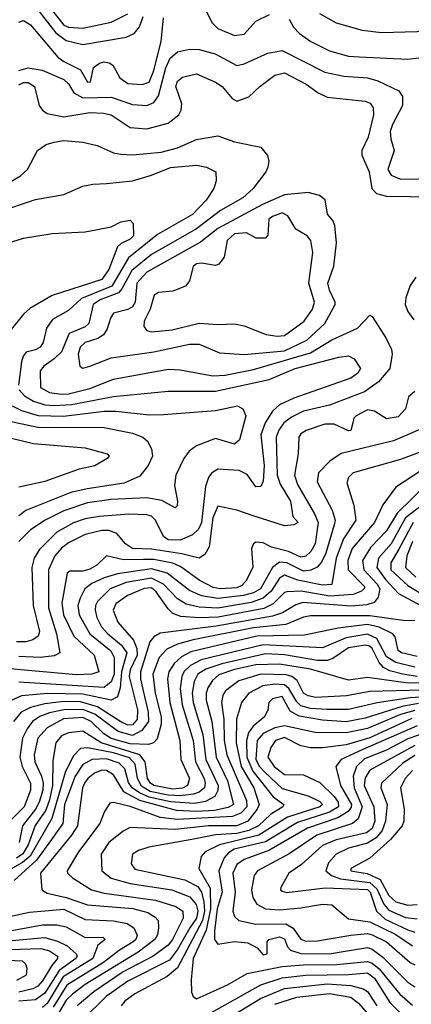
# Model space of a CAD drawing. Extents: x 501367 to 657802, y 482273 to 547541.
# Tile 34 of 256: x 525949 to 527600, y 500062 to 504217. Entities that reach past the tile are written whole.
import ezdxf

# ---------------------------------------------------------------- set-up
doc = ezdxf.new("R2010")
doc.units = 0

msp = doc.modelspace()

# ---------------------------------------------------------------- linework, layer by layer
at = {"layer": '0CON20XD'}
for points in [[(526024.8, 504335), (526135, 504193.3), (526155, 504185.4), (526215, 504181), (526334, 504206), (526405, 504241.6)], [(525989.8, 504305), (526101.1, 504161.1), (526145, 504129), (526215, 504112.5), (526397.4, 504142.6), (526431.3, 504158.7), (526453.7, 504186.3), (526469.5, 504230.5)], [(527212.5, 504242.5), (527283.5, 504203.5), (527392.7, 504172.7), (527475, 504163.1), (527625, 504166.8), (527785, 504205.3), (528081.7, 504298.3)], [(526734.8, 504254.8), (526759.7, 504205), (526785, 504179.3), (526855, 504150.3), (526895, 504156.2), (526945, 504211.2), (527001.7, 504238.3)], [(525945, 504206.9), (525965, 504213.2), (525995, 504195.3), (526109.2, 504059.2), (526135, 504039.8), (526205.6, 504005), (526235, 503952.9), (526247.5, 503955), (526260, 504015), (526285, 504032.8), (526305, 504038.3), (526325.7, 504035), (526342.1, 504025), (526352.8, 504005)], [(526352.8, 504005), (526371, 503971), (526405, 503947.3), (526465, 503943.6), (526495, 503952.5), (526515, 504001.8), (526544.8, 504125), (526554.7, 504225)], [(527085, 504219.2), (527104, 504185), (527128.1, 504158.1), (527176.5, 504125), (527255, 504085.3), (527335, 504062.6), (527380.6, 504060.6), (527585, 504049.7), (527745, 504069.6), (527815, 504088.5), (527885, 504097.1), (527985, 504135.4), (528045, 504178.8), (528076.4, 504193.6), (528215, 504225.4)], [(525945, 504002.8), (525985, 504014.2), (526043.3, 504003.3), (526135, 503964.5), (526155, 503946.6), (526177.7, 503907.7), (526215, 503887.3), (526335, 503890), (526425, 503859.3), (526485, 503855.2), (526515, 503866.7), (526534.5, 503895), (526565, 504013.8), (526583.4, 504055), (526615, 504080.6), (526665, 504092.5), (526705, 504091.3), (526772.6, 504072.6), (526865, 504024), (526895, 504030.9), (526994.8, 504075.2), (527055, 504086.5), (527235, 503995.6), (527315, 503978.4), (527415, 503970.9), (527458.4, 503958.4), (527546.8, 503916.8), (527562.3, 503892.3), (527563.3, 503855), (527521.1, 503775), (527511.6, 503745), (527514, 503714), (527528.5, 503665), (527501.6, 503585), (527515, 503561.2), (527554.5, 503544.5), (527705, 503547.1)], [(525945, 503941.9), (525965, 503951.4), (525985, 503952), (526012, 503935), (526031.1, 503855), (526044.8, 503834.8), (526065, 503821.2), (526135, 503806.8), (526245, 503825.6), (526302.8, 503822.8), (526335, 503814.7), (526415, 503761.2), (526485, 503755.8), (526575, 503779.6), (526620.4, 503815), (526629.6, 503835), (526632.4, 503862.4), (526607.1, 503935), (526615, 503957.5), (526635, 503974.5), (526695, 503987.8), (526775, 503953.8), (526802.5, 503935), (526845, 503884.4), (526865, 503873.5), (526915, 503891.5), (526961.2, 503935), (527025, 503982.9), (527065, 503992.5), (527156.5, 503945), (527208, 503908), (527245, 503889.6), (527405, 503872.9), (527426.4, 503865), (527439.6, 503845), (527440.8, 503815), (527418.3, 503721.7), (527392.1, 503665), (527392.1, 503645), (527422, 503575), (527433.8, 503503.8), (527454, 503484), (527495, 503472.2), (527695, 503469)], [(525914, 503536), (525952, 503558), (525981.5, 503585), (526024.7, 503665.3), (526060.5, 503689.5), (526095, 503699.5), (526135, 503707.1), (526215, 503700.5), (526275, 503685.6), (526343.8, 503655), (526375, 503649.7), (526425, 503646.2), (526545, 503658.4), (526615, 503676.5), (526695, 503711.6), (526785, 503726.5), (526855, 503701.8), (526965, 503678.8), (526993.9, 503643.9), (526999.2, 503619.2), (526995.8, 503595), (526987.1, 503575), (526933.8, 503505), (526890, 503465), (526795, 503412.3), (526695, 503333.8), (526505, 503226.2), (526421.2, 503158.8), (526379.3, 503080.7), (526365.1, 503064.9), (526287.8, 503035), (526258.1, 503015), (526240.7, 502935), (526225, 502920.4), (526157.5, 502892.5), (526125.7, 502815), (526094.9, 502785.1), (526051.1, 502755), (526035.7, 502735), (526037.2, 502665), (526075, 502643.5), (526125, 502636), (526155, 502638.2), (526245, 502660.7), (526345, 502700.4), (526575, 502742.2), (526625, 502739.5), (526763.5, 502713.5), (526815, 502716.6), (526935, 502740.1), (527175, 502811), (527265, 502866.4), (527373.1, 502915), (527425, 502970), (527435, 502963.8), (527492.2, 502875), (527516.5, 502825), (527519.1, 502805), (527510, 502745), (527461.5, 502688.5), (527403.4, 502646.6), (527255, 502589.6), (527145, 502564.4), (527095, 502539.6), (527062.4, 502515), (527041, 502485), (527030.5, 502455), (527034.9, 502294.9), (527046.5, 502256.5), (527090.8, 502185), (527100.6, 502120.6), (527122.5, 502095), (527104.2, 502085.8), (527065, 502081.5), (526933.1, 502123.1), (526865, 502146.5), (526785, 502163.8), (526763.5, 502115), (526747.3, 501992.7), (526729.4, 501960.6), (526705, 501944.6), (526632.9, 501962.9), (526505, 501983.1), (526425, 501985.9), (526395.2, 502005), (526358.5, 502048.5), (526325, 502061), (526295, 502061.3), (526225.4, 502044.6), (526155, 502009.8), (526125, 501987), (526097.1, 501955), (526070.8, 501895), (526069.9, 501735), (526104.2, 501625), (526117.8, 501545), (526095, 501532.4), (526035, 501525.8), (525945, 501529.2)], [(525855, 503404.8), (526015, 503458.7), (526135, 503479.5), (526215.3, 503514.7), (526256.9, 503523.1), (526314.7, 503525.3), (526425, 503536.5), (526505, 503560.2), (526585, 503593.4), (526695, 503602.6), (526736, 503595), (526775.6, 503575), (526777.4, 503537.4), (526767.5, 503505), (526734.7, 503455), (526678, 503395), (526529.7, 503310.3), (526408, 503212), (526337.8, 503092.2), (526210.2, 503039.8), (526155, 502989.8), (526087.7, 502952.3), (526061.6, 502915), (526048.2, 502855), (526035, 502835.6), (526015, 502823.4), (525976, 502814), (525963.1, 502796.9), (525956.5, 502773.5), (525943.5, 502675)], [(526215, 502746.5), (526245, 502754.7), (526335, 502790.3), (526515, 502815.2), (526665, 502847), (526705, 502847.6), (526791.3, 502811.3), (526895, 502804.4), (527065, 502819.3), (527159.8, 502865), (527235.8, 502935), (527278.8, 503015), (527279.6, 503025), (527254.7, 503075), (527248.1, 503105), (527273.6, 503176.4), (527284, 503275), (527278.3, 503348.3), (527269.6, 503369.6), (527246.1, 503396.1), (527237, 503457), (527213.3, 503475), (527165, 503487.8), (527065, 503477.1), (526972.6, 503437.4), (526785, 503336.1), (526711.7, 503278.3), (526485, 503151.2), (526442.2, 503105), (526435.8, 503025), (526425, 503005.3), (526405, 502994.2), (526345, 502978.9), (526332.2, 502957.8), (526318.4, 502911.6), (526302.5, 502887.5), (526278.1, 502871.9), (526225, 502854.4), (526204.5, 502835), (526195.9, 502805), (526201.9, 502755), (526215, 502746.5)], [(527035, 502881.5), (527065, 502884.4), (527148.2, 502945), (527184.1, 502995.9), (527192.6, 503025), (527168.7, 503105), (527185.3, 503235), (527176.8, 503285), (527161.2, 503305), (527113.4, 503333.4), (527078.9, 503388.9), (527055, 503401.7), (527015, 503387), (527000, 503375), (526995, 503307.5), (526985.2, 503294.8), (526946.2, 503295), (526905, 503317.8), (526855, 503313.2), (526824.3, 503285), (526811.6, 503215), (526789.2, 503185), (526775, 503179.5), (526715, 503189.3), (526695, 503186.9), (526680.9, 503175), (526665.3, 503115), (526647.6, 503092.4), (526595, 503071.9), (526533.8, 503066.2), (526515.4, 503054.6), (526498.4, 502995), (526473.3, 502945), (526472.4, 502922.4), (526485.3, 502905.3), (526505, 502899.7), (526591.7, 502908.3), (526705, 502935.7), (526785, 502930), (526855, 502933.3), (526895, 502925.4), (526988.6, 502888.6), (527035, 502881.5)], [(525825, 503250.9), (525965.5, 503294.5), (526085.4, 503314.6), (526225, 503321.1), (526269.5, 503329.5), (526335, 503342.9), (526375, 503364.3), (526415, 503371.2), (526426.8, 503356.8), (526428.9, 503305), (526415, 503290), (526377.3, 503272.7), (526361.6, 503258.4), (526325, 503162.9), (526295, 503120), (526086.4, 503053.6), (525991.7, 502998.3), (525965.3, 502974.7), (525907.7, 502902.3)], [(527619, 503131), (527595.3, 503095), (527576.5, 503043.5), (527573.9, 503015), (527584.8, 502984.8), (527610.7, 502950.7)], [(525946.1, 502655), (525969.5, 502629.5), (526007.1, 502607.1), (526055, 502591.9), (526095, 502589), (526167.7, 502592.3), (526345, 502627.4), (526575, 502649.2), (526775, 502649.5), (527001.1, 502698.9), (527110, 502745), (527295, 502793.3), (527335, 502798.4), (527359.6, 502785)], [(527359.6, 502785), (527385.3, 502745), (527374.1, 502725), (527345.7, 502704.3), (527105, 502619.6), (527045, 502591.7), (527014.6, 502565.4), (526984.1, 502515.9), (526965.9, 502465), (526979.6, 502335), (526975, 502270), (526965, 502246.7), (526945, 502246), (526907.7, 502297.7), (526874.5, 502314.5), (526785, 502320.3), (526757.4, 502302.6), (526745, 502284.4), (526733, 502247), (526714.9, 502095), (526702.6, 502067.4), (526677.1, 502042.9), (526625, 502020.3), (526575, 502022.3), (526555.8, 502035.8), (526521.9, 502105), (526505, 502121.2), (526485, 502127.7), (526409.6, 502130.4), (526285, 502120.8), (526225, 502110.5), (526175.9, 502094.1), (526105.3, 502054.7), (526030.5, 501979.5), (526009.8, 501945), (525999.6, 501905), (526005.2, 501745), (526033, 501635), (526026.8, 501615), (526005, 501599.8), (525975, 501590.9), (525935, 501591.1)], [(527615, 502647.5), (527588, 502625), (527575.6, 502575), (527545, 502541.3), (527495, 502532.2), (527444.3, 502564.3), (527415, 502570), (527368.1, 502545), (527357.1, 502535), (527354.2, 502515), (527345, 502483.8), (527335, 502482), (527275, 502510.3), (527235, 502509.8), (527156.8, 502483.2), (527135, 502469.1), (527125.3, 502455), (527122.9, 502385), (527107, 502295), (527120.2, 502255), (527192.1, 502132.1), (527206.7, 502095), (527194.5, 502005), (527177.1, 501972.9), (527155, 501952.9), (527135, 501949), (527082.1, 501972.1), (527010.8, 501990.8), (526975, 502009.2), (526945, 502011.9), (526934.6, 502005.4), (526926.5, 501985), (526932.2, 501905), (526902.2, 501847.8), (526885, 501829.5), (526865, 501819.7), (526795, 501815.5), (526765, 501821.4), (526705, 501851.1), (526627.7, 501907.7), (526595, 501923.7), (526515, 501939.4), (526471, 501939), (526386.9, 501936.9), (526315, 501953.8), (526273.6, 501915), (526245, 501898.6), (526215, 501890.2), (526159.7, 501890.3), (526148.7, 501881.3), (526127, 501755), (526133.9, 501705), (526177.4, 501615), (526263.6, 501535), (526282.9, 501465), (526253.8, 501455), (526187.7, 501452.3), (525891.7, 501478.3)], [(525916.8, 502586.8), (525957.2, 502567.2), (526027.1, 502547.1), (526134.2, 502544.2), (526304.8, 502564.8), (526354.8, 502565.2)], [(526354.8, 502565.2), (526495, 502549.8), (526555, 502550.3), (526775, 502567.1), (526866.8, 502586.7), (526890, 502575), (526902, 502545), (526876, 502444), (526855, 502425.5), (526775, 502448.8), (526695, 502418.2), (526663.6, 502396.4), (526640.9, 502365), (526606.9, 502295), (526601.7, 502251.7), (526613.8, 502185), (526612.5, 502165), (526605, 502157.5), (526548.1, 502188.1), (526485, 502199), (526335, 502191.5), (526235, 502178.5), (526135, 502143.8), (526056.7, 502105), (525995, 502064.2), (525945, 502015.3)], [(525685, 502505.4), (526007.8, 502427.8), (526225, 502410.8), (526318, 502385), (526326, 502375), (526318, 502365), (526265.3, 502334.7), (526200.4, 502319.6), (526055, 502268.2), (525945, 502244.6)], [(525886.4, 502526.4), (526025, 502497.2), (526305, 502495.9), (526425, 502471.7), (526467.5, 502455), (526488.5, 502438.5), (526505.3, 502405.3), (526508.4, 502375), (526490, 502335), (526455, 502291.2), (526389.6, 502260.4), (526232.8, 502237.2), (526165, 502221.3), (525975, 502145.2), (525945, 502123.3)], [(527685, 502508.1), (527525, 502439.2), (527305, 502386.7), (527256.2, 502353.8), (527208.2, 502305), (527203.2, 502266.7), (527266.4, 502146.4), (527279.3, 502105), (527275.4, 502084.6), (527239.4, 501965), (527221.9, 501928.1), (527203.1, 501906.9), (527175.8, 501894.2), (527145, 501889.8), (527075, 501925.1), (527045, 501927.4), (527014.9, 501905.1), (526964.1, 501815), (526935, 501798.8), (526892.7, 501787.3), (526785, 501774.5), (526715, 501786.2), (526665, 501808), (526571.1, 501881.1), (526505, 501899.1), (526361.9, 501878.1), (526305, 501861.2), (526252.7, 501837.3), (526223.8, 501815), (526204.1, 501775.9), (526193.8, 501745), (526199.5, 501705), (526244.8, 501625), (526332.9, 501552.9), (526346.8, 501525), (526346.6, 501455), (526335, 501422), (526305, 501399.1), (525945, 501421.7)], [(527644.8, 502395.2), (527555, 502360.2), (527355, 502304.6), (527334.7, 502285.3), (527328, 502262), (527357.5, 502167.5), (527365.6, 502105), (527314, 502026), (527283.5, 501945), (527265, 501833.8), (527225, 501830.6), (527122.3, 501852.3), (527065, 501872.2), (527045, 501860.2), (527009.1, 501805), (526974.8, 501775.2), (526925, 501757.7), (526785, 501733.8), (526705, 501737.8), (526651, 501751), (526615, 501773.2), (526555.4, 501835.4), (526505, 501860.7), (526398.3, 501841.7), (526330, 501815), (526277.7, 501762.3), (526267.9, 501745), (526266.6, 501725), (526274.1, 501694.1), (526294.1, 501655), (526320.4, 501625), (526377.7, 501577.7), (526400.6, 501545), (526378.9, 501465), (526373, 501397), (526360.9, 501359.1), (526335, 501345.2), (526215, 501370.2), (526066.3, 501373.7), (525956.4, 501363.6), (525895.1, 501334.9)], [(527644.7, 502315.3), (527535.2, 502244.8), (527480.1, 502169.9), (527445.2, 502095), (527351.4, 501985), (527332.4, 501935), (527333.3, 501895), (527402.4, 501825), (527402.6, 501817.4), (527390.6, 501805), (527355, 501790.7), (527255.9, 501784.1), (527135.1, 501805.1), (527075, 501803), (527065, 501799.8), (527018.3, 501751.7), (526977.7, 501732.3), (526786, 501696), (526705, 501692.1), (526628.7, 501698.7), (526595, 501711.7), (526575, 501730.5), (526525, 501802.5), (526505, 501819.5), (526473.4, 501816.6), (526403.1, 501786.9), (526355, 501752.4), (526343.5, 501725), (526362.2, 501675), (526428.5, 501598.5), (526443.3, 501563.3), (526444.3, 501535), (526415, 501473.3), (526410.4, 501445), (526445.1, 501305), (526444.4, 501264.4), (526425, 501241.3), (526405, 501240.4), (526375, 501253.4), (526277.2, 501317.2), (526205, 501337.8), (526135, 501339.4), (526055, 501330.4), (525995.1, 501314.9), (525955.6, 501294.4), (525922.9, 501255)], [(527664.7, 502255.3), (527541, 502135), (527495, 502060), (527428.9, 501991.1), (527394.5, 501935), (527400.3, 501895), (527456.7, 501835), (527467.6, 501815), (527460.5, 501779.5), (527443.2, 501756.8), (527412.5, 501747.5), (527345, 501742.4), (527142.7, 501757.3), (527113, 501747), (527056.8, 501713.2), (527015, 501699.8), (526777.6, 501657.6), (526541.4, 501628.6), (526515, 501612.2), (526497.9, 501592.1), (526458.2, 501465), (526458.3, 501435), (526470, 501385), (526490.2, 501295), (526491.6, 501255), (526463.3, 501216.7), (526425, 501195.6), (526363.5, 501213.5), (526266.1, 501286.1), (526215, 501306.3), (526135, 501305.1), (526075, 501291.8), (526033.9, 501276.1), (526003, 501255), (525980.2, 501225), (525961.1, 501185), (525949.9, 501105), (525960.1, 501065), (525995.1, 500995.1), (525994.9, 500965), (525967.3, 500895), (525888, 500815)], [(527695, 502206.6), (527575.1, 502115), (527515, 502005.2), (527462, 501945), (527454.3, 501905), (527491.4, 501855), (527545.7, 501795.7), (527639.7, 501745)], [(527607.6, 502095), (527547.7, 501982.3), (527513.9, 501925), (527513.4, 501895), (527585, 501829.3), (527674.7, 501774.7)], [(527605.6, 502015), (527581.6, 501955), (527575.5, 501905), (527618.9, 501865)], [(527615, 501682.1), (527575, 501679.7), (527425, 501701.5), (527175, 501700.7), (527145, 501695.2), (527070.6, 501665), (526935, 501651.1), (526680.1, 501599.9), (526615, 501581), (526570, 501560), (526536.8, 501525), (526510.9, 501455), (526520.1, 501375), (526544.9, 501275), (526545.7, 501244.3), (526527.9, 501182.1), (526512.5, 501165), (526492.1, 501157.9), (526415, 501160.7), (526335, 501182.9), (526303.3, 501203.3), (526250.2, 501255), (526215, 501272.4), (526133.6, 501266.4), (526065, 501228.3), (526025.1, 501184.9), (526009.3, 501115), (526013.2, 501085), (526041.4, 501025), (526048.1, 500995), (526046.2, 500965), (526031.1, 500915), (526015.4, 500885), (525960.7, 500815), (525947, 500745)], [(527625, 501529.9), (527558.1, 501545), (527545.3, 501555.3), (527532.4, 501612.4), (527521.8, 501625), (527465, 501653.2), (527415, 501663.9), (527291.4, 501648.6), (527150.1, 501620.1), (526948.1, 501615), (526671.2, 501548.8), (526631.4, 501528.6), (526600.1, 501499.9), (526577.1, 501465), (526572.1, 501435), (526581.3, 501335), (526624.8, 501175), (526628.2, 501095), (526664.8, 501015), (526656.3, 500985), (526635, 500974.6), (526595, 500970.2), (526514.8, 500985), (526500.2, 500995), (526487.5, 501015), (526478, 501085), (526455.1, 501115.1), (526293.1, 501165), (526215, 501214.5), (526155, 501208), (526125, 501194.8), (526101.2, 501165), (526089, 501091), (526086.8, 500985), (526074.1, 500925), (526058.8, 500881.2), (526013.7, 500816.3), (525985, 500734.4), (525962.6, 500697.4), (525935, 500678.1)], [(527615, 501484.9), (527535, 501504.1), (527495, 501528.4), (527454.9, 501604.9), (527415, 501623.8), (527325, 501609), (527225, 501565.5), (526975, 501579), (526714.6, 501515.4), (526668.9, 501491.1), (526641.1, 501465), (526632.5, 501445), (526626.2, 501395), (526633.4, 501325), (526680.9, 501175), (526689.7, 501085), (526726.1, 501015), (526730.9, 500995), (526727.6, 500975), (526705, 500956.5), (526681.1, 500948.9), (526625, 500941.8), (526575, 500943.9), (526499.7, 500959.7), (526462.2, 500982.2), (526445.7, 501015), (526436, 501075), (526411.7, 501101.7), (526345, 501122.5), (526235.2, 501144.8), (526205, 501141.2), (526175, 501109.4), (526140.1, 501039.9), (526084.1, 500845.9), (525993.3, 500686.7), (525960.3, 500659.7), (525865, 500607.4)], [(527624.8, 501444.8), (527565, 501454.5), (527509.2, 501469.2), (527483.1, 501483.1), (527464.9, 501504.9), (527435, 501562.7), (527423.2, 501573.2), (527405, 501577.6), (527335, 501566.6), (527269.1, 501520.9), (527245, 501513.2), (527205, 501513.2), (527065, 501536.9), (526985, 501540.9), (526800.9, 501499.1), (526733.2, 501476.8), (526700.2, 501455), (526685, 501424.5), (526676.8, 501375), (526680.7, 501335), (526721, 501201), (526734, 501095), (526786, 500985), (526785, 500964.5), (526771.4, 500938.6), (526732.9, 500917.1), (526685, 500909.2), (526585, 500915.7), (526495, 500935.7), (526453.6, 500953.6), (526422.7, 500975), (526408.3, 500998.3), (526392.2, 501055), (526368.9, 501078.9), (526315, 501097.7), (526255, 501094.6), (526215.5, 501074.5), (526183.1, 501025), (526138.5, 500905), (526130.6, 500825), (526082.7, 500757.3), (526020.3, 500669.7), (525926.2, 500583.8)], [(527731.6, 501418.4), (527586.4, 501416.4), (527415, 501441.5), (527335, 501429.8), (527175.6, 501475.6), (527045, 501497.8), (526945, 501494.5), (526855, 501474.9), (526788.4, 501451.6), (526761.5, 501428.5), (526742.4, 501397.6), (526734.8, 501375), (526734.9, 501345), (526759.1, 501255), (526777.2, 501105), (526824.9, 501005), (526850.2, 500905), (526828.3, 500891.7), (526770.3, 500880.3), (526695, 500875.5), (526609.6, 500879.6), (526455, 500921.8), (526388.5, 500958.5), (526345, 501030.7), (526315, 501048.5), (526295, 501049.5), (526265, 501036.6), (526236.8, 501015), (526221.8, 500995), (526214, 500975), (526192.3, 500815), (526168.1, 500775), (526036.1, 500615), (526042.7, 500545), (526065, 500531.3), (526145, 500512.6), (526235, 500481.8), (526426, 500466), (526489.2, 500449.2), (526520.2, 500430.2), (526532.2, 500415), (526534.7, 500385), (526529.8, 500355), (526518.3, 500335), (526447.9, 500282.1), (526225.2, 500145), (526172.2, 500105), (526145, 500079.4), (526102.4, 500007.6)], [(527647.4, 501387.4), (527425, 501382.4), (527326.5, 501363.5), (527197.2, 501357.2), (527165, 501363.4), (527145, 501374.3), (527118.4, 501428.4), (527095.9, 501445), (527072.6, 501452.6), (526965.1, 501454.9), (526873.5, 501426.5), (526816.4, 501385), (526805.2, 501364.8), (526800.2, 501335), (526809.5, 501265), (526811.4, 501175), (526822.4, 501115), (526905, 500921.6), (526907.2, 500895), (526881.6, 500868.4), (526846.3, 500853.7), (526615, 500841.9), (526540.6, 500850.6), (526415, 500896.3), (526345, 500912.9), (526329.3, 500910.7), (526307.1, 500875), (526287.3, 500825), (526196.9, 500705), (526149.6, 500625), (526150.9, 500615), (526171.5, 500595), (526251.9, 500545), (526305, 500530.6), (526521.3, 500501.3), (526607.1, 500475), (526637.2, 500455), (526638.4, 500425), (526593.5, 500335), (526575, 500311.2), (526512.4, 500265), (526385, 500198.2), (526322.8, 500157.2), (526261.1, 500115), (526190.9, 500055)], [(527896.7, 501373.3), (527594.7, 501355.3), (527455.7, 501334.3), (527335, 501306), (527244.4, 501305.6), (527175, 501310.8), (527135, 501321.2), (527117.7, 501337.7), (527084, 501394), (527065, 501409.7), (527025, 501413.1), (526974.5, 501405.5), (526914.6, 501375.4), (526883.8, 501335), (526863.5, 501265), (526862.1, 501165), (526882.5, 501065), (526935.7, 500975), (526958.2, 500905), (526950.7, 500885), (526910.3, 500835), (526864.4, 500815.6), (526744.9, 500815.1), (526605, 500798.9), (526415, 500807.5), (526385, 500792.3), (526324.2, 500745), (526292.4, 500695), (526295.3, 500625), (526334.4, 500594.4), (526415, 500571.4), (526590.6, 500545), (526665.9, 500515.9), (526693.2, 500483.2), (526700.1, 500455), (526694.3, 500425), (526665.8, 500385), (526615, 500293.4), (526581.2, 500248.8), (526405, 500159.7), (526313.5, 500095), (526215, 499998.4)], [(527631, 501331), (527561, 501319), (527405, 501268.9), (527325, 501253.9), (527225, 501260.6), (527127.2, 501277.2), (527089.3, 501299.3), (527055, 501361.1), (527015, 501350.9), (526998.8, 501335), (526995.4, 501305), (526981.3, 501275), (526933.8, 501236.2), (526913.2, 501206.8), (526904.9, 501175), (526907.2, 501105), (526932.3, 501045), (527017.9, 500937.9), (527062.3, 500905), (527058.9, 500895), (527006.5, 500863.5), (526955.6, 500815), (526914.8, 500795.2), (526865, 500783.3), (526775, 500776.4), (526690.7, 500760.7), (526493.8, 500725), (526449.5, 500710.5), (526424.4, 500695), (526418.9, 500655), (526435, 500631.5), (526645, 500587.1), (526699.4, 500559.4), (526715.7, 500535.7), (526724.8, 500494.8), (526727.6, 500455), (526720.3, 500415), (526614.9, 500215.1), (526570.2, 500179.8), (526433.8, 500106.2), (526392.8, 500075), (526376.6, 500055)], [(527615, 501301.2), (527555.2, 501284.8), (527415, 501226), (527325, 501207), (527195, 501209.3), (527065, 501237), (527025, 501228.6), (526975, 501204.9), (526949.6, 501175), (526944.5, 501095), (526960.2, 501065), (526981.9, 501041.9), (527055, 500972.6), (527165, 500942.1), (527215, 500918), (527225.7, 500905), (527215, 500894.7), (527078, 500852), (526957.6, 500775), (526790.9, 500735), (526731.3, 500705), (526714.6, 500685), (526704.1, 500635), (526752.6, 500552.6), (526753.4, 500465), (526735.2, 500374.8), (526680.9, 500255), (526671.3, 500165), (526672.8, 500112.8), (526680, 500095), (526695, 500085.6), (526825, 500143.9), (526907.9, 500192.1), (527055, 500221.1), (527145, 500228.7), (527285, 500230.1), (527415, 500242.9), (527435, 500235.6), (527465, 500212.2), (527551.7, 500105), (527605, 500058.8)], [(527602.1, 501267.9), (527425, 501187), (527325, 501157.4), (527225, 501144.5), (527175, 501144.4), (527135, 501151.9), (527065, 501188.1), (527027.2, 501175), (527007.9, 501145), (526994.8, 501105), (527022.4, 501065), (527065, 501031.8), (527145, 501029.8), (527215, 500997.3), (527275, 500939), (527292.3, 500915), (527292.7, 500895), (527255, 500872.1), (527120.4, 500829.6), (526985, 500748), (526853.5, 500716.5), (526828.7, 500701.3), (526810.6, 500679.4), (526788.7, 500625), (526802.1, 500535), (526781.9, 500465), (526770.5, 500370.5), (526771, 500335), (526785, 500315.9), (526855, 500327), (526911.1, 500321.1), (526949.5, 500299.5), (526975, 500270), (526992, 500275), (526992.5, 500325), (527000, 500335), (527045, 500346.7), (527065, 500338.2), (527078.1, 500305), (527090.5, 500290.5), (527135, 500276.9), (527253.3, 500275), (527415, 500301.1), (527435, 500293.9), (527480.4, 500260.4), (527585, 500155.7), (527615, 500136.1)], [(527625, 501237.2), (527395, 501136.9), (527304.6, 501095), (527281.6, 501065), (527302.1, 500985), (527348.2, 500905), (527346.8, 500893.2), (527333.9, 500876.1), (527290.9, 500849.1), (527162.7, 500805), (526999.8, 500710.2), (526895, 500673), (526865, 500651.4), (526847.7, 500615), (526857.3, 500535), (526848, 500455), (526855, 500432.5), (526873.5, 500415), (526945, 500400), (527071.2, 500401.2), (527102.5, 500382.5), (527135, 500336.9), (527155, 500328.9), (527205, 500330.3), (527345.7, 500354.3), (527415, 500360.1), (527435.1, 500355.1), (527495, 500325.6), (527595, 500238.4), (527615, 500228.9)], [(527635, 501199.2), (527585, 501181.6), (527495.7, 501134.3), (527402.8, 501097.2), (527369.4, 501065), (527354.3, 501025), (527359.1, 500975), (527392.8, 500895), (527376, 500844), (527351.5, 500825), (527201.8, 500775), (527085, 500697.2), (526952.2, 500625), (526936.9, 500605), (526926.8, 500545), (526932.5, 500512.5), (526948.2, 500485), (526985, 500465.2), (527045, 500461), (527135, 500468.5), (527225, 500484.2), (527265, 500481.5), (527335, 500423), (527425, 500409.5), (527535, 500357), (527605, 500307.9)], [(527615, 501153.5), (527425, 501049.2), (527405, 501017.7), (527401.5, 500985), (527442.6, 500895), (527446.3, 500835), (527435.6, 500804.4), (527410.8, 500785), (527283.4, 500756.6), (527225, 500731.5), (527137.8, 500652.2), (527083.3, 500615), (527050, 500555), (527048.9, 500545), (527055, 500539.5), (527075, 500534.3), (527237.1, 500552.9), (527415, 500545.8), (527426.9, 500535), (527452.7, 500455), (527490.5, 500420.5), (527585, 500376.4), (527615, 500366.5)], [(527615, 501111.6), (527565, 501079), (527475, 500994.4), (527471.1, 500975), (527498.6, 500905), (527491.8, 500835), (527477.3, 500795), (527452.1, 500765), (527415, 500742.5), (527335, 500720.6), (527282.7, 500695), (527251, 500659), (527240.2, 500625), (527263.4, 500605), (527301.8, 500591.8), (527425.8, 500575.8), (527455, 500549.2), (527484.1, 500484.1), (527505, 500459.3), (527575, 500428.5), (527625, 500423.1)], [(527605, 501047.9), (527574.4, 501015), (527554.8, 500975), (527569.8, 500885), (527568.4, 500835), (527561.1, 500815), (527512.2, 500757.8), (527425, 500678.2), (527344.6, 500635), (527345.8, 500625), (527414, 500614), (527468.8, 500588.8), (527505, 500520.5), (527534.6, 500494.6), (527585, 500480.3)], [(527585, 500480.3), (527625, 500482.9)], [(525865, 500424.1), (525989.9, 500450.1), (526135, 500463.2), (526225, 500420.3), (526345, 500414), (526402.6, 500402.6), (526429.7, 500385), (526443.9, 500353.9), (526438.4, 500335), (526426.9, 500325), (526370, 500290), (526302.3, 500237.7), (526147.2, 500142.8), (526090.5, 500049.5)], [(525885, 500368.2), (526045, 500396.8), (526105, 500397.8), (526145, 500389.4), (526225, 500344.2), (526300, 500345), (526309.2, 500335), (526277.9, 500312.1), (526256.9, 500255), (526132.1, 500177.9), (526065.1, 500065), (526045, 500048.6)], [(525855, 500325.6), (526055, 500343.1), (526108.7, 500328.7), (526148.7, 500308.7), (526186.8, 500275), (526190.6, 500265), (526185.6, 500255), (526114.9, 500205.1), (526055, 500109), (526015, 500081.2), (525945, 500074.7)], [(525865, 500291.3), (526037.9, 500297.9), (526075, 500288), (526109, 500265), (526108.5, 500255), (526083.8, 500226.2), (526045, 500161.5), (526025, 500138.4), (526005, 500126.8), (525945, 500113.1)], [(525865, 500249.8), (525960, 500245), (525973.3, 500233.3), (525979.4, 500215), (525976.1, 500185), (525935, 500162)], [(526745, 500019.6), (526965.7, 500144.3), (527055, 500173.9), (527155, 500185.3), (527335, 500187.4), (527415, 500194.6), (527445, 500171.6), (527510, 500070), (527585, 499993.6)], [(526759, 499961), (526964, 500086), (527065, 500128.5), (527245, 500148.1), (527345, 500141.3), (527397.8, 500127.8), (527415, 500116.4), (527454.5, 500055)], [(527025, 500061.8), (527117.8, 500092.2), (527255, 500107.5), (527345, 500091.7), (527377.2, 500067.2), (527441.5, 499991.5)]]:
    msp.add_lwpolyline(points, dxfattribs=at)

doc.saveas('drawing.dxf')
